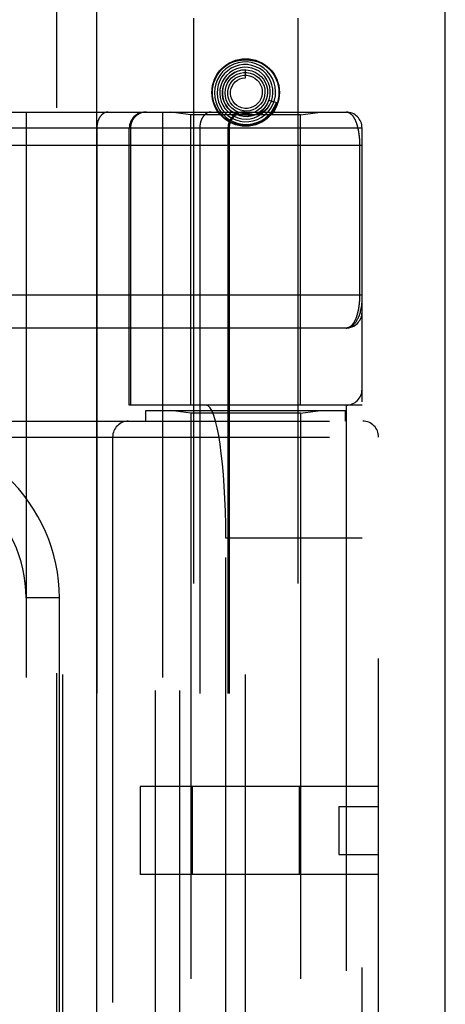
# Model space of a CAD drawing. Header units: inches. Extents: x 0 to 193, y 0 to 125.
# Tile 213 of 256: x 88.058 to 88.858, y 85.964 to 87.816. Entities that reach past the tile are written whole.
import ezdxf

# ---------------------------------------------------------------- set-up
doc = ezdxf.new("R2010")
doc.units = ezdxf.units.IN
doc.header["$LTSCALE"] = 10.635988
doc.header["$MEASUREMENT"] = 0
doc.linetypes.add('HIDDEN', pattern=[0.2, 0.1, -0.1])
doc.layers.get('0').update_dxf_attribs({"linetype": 'CONTINUOUS'})
doc.layers.add('RIGHTHAND_DOOR_ASSEMBLY', color=7, linetype='CONTINUOUS')

msp = doc.modelspace()

# ---------------------------------------------------------------- linework, layer by layer
at = {"color": 3, "linetype": 'Continuous'}
msp.add_line((88.8584, 31.2697), (88.8584, 94.1916), dxfattribs=at)
at = {"layer": 'RIGHTHAND_DOOR_ASSEMBLY', "color": 8, "linetype": 'HIDDEN'}
for p, q in [((88.1276, 90.8407), (88.1276, 31.4907)), ((88.3851, 87.8187), (88.3851, 84.6363)), ((88.5811, 87.8187), (88.5811, 84.6363)), ((88.4831, 87.7062), (88.4831, 87.7212)), ((88.5269, 87.6644), (88.5411, 87.6598)), ((87.7981, 87.6419), (88.6719, 87.6419)), ((88.0704, 87.6419), (88.0704, 84.9394)), ((88.3269, 87.6419), (88.3269, 84.9394)), ((88.3801, 87.6366), (88.3426, 87.6419)), ((88.5098, 87.6403), (88.5101, 87.6406)), ((88.5101, 87.6406), (88.5115, 87.6419)), ((88.5115, 87.6419), (88.5121, 87.6424)), ((88.5121, 87.6424), (88.5125, 87.6427)), ((88.5125, 87.6427), (88.5129, 87.6431)), ((88.5129, 87.6431), (88.5133, 87.6435)), ((88.5861, 87.6366), (88.6236, 87.6419)), ((88.5861, 87.6366), (88.3801, 87.6366)), ((88.3801, 87.0907), (88.3801, 87.6366)), ((88.5861, 87.0907), (88.5861, 87.6366)), ((88.0364, 87.6119), (88.7019, 87.6119)), ((88.2033, 87.6119), (88.2033, 84.9694)), ((88.2644, 87.0907), (88.2644, 87.6119)), ((88.2667, 87.6119), (88.2667, 87.0907)), ((88.3969, 87.6119), (88.3969, 84.9694)), ((88.4499, 87.6119), (88.4499, 84.9694)), ((88.4519, 87.6119), (88.4519, 84.9694)), ((88.7019, 84.9694), (88.7019, 87.6119)), ((87.7981, 87.5794), (88.7019, 87.5794)), ((88.6973, 87.5802), (88.6973, 87.2982)), ((87.7916, 87.2981), (88.7019, 87.2982)), ((88.6719, 87.2357), (87.7981, 87.2357)), ((88.7019, 87.0907), (88.2644, 87.0907)), ((88.3135, 85.4907), (88.3135, 87.0907)), ((88.3594, 85.4907), (88.3594, 87.0907)), ((88.6719, 87.0907), (88.6719, 85.4907)), ((88.2956, 87.0807), (88.6706, 87.0807)), ((88.2956, 87.0607), (88.2956, 87.0807)), ((88.3801, 87.0754), (88.3426, 87.0807)), ((88.5861, 87.0754), (88.3801, 87.0754)), ((88.3801, 87.0754), (88.3801, 85.5059)), ((88.5861, 87.0754), (88.6236, 87.0807)), ((88.5861, 87.0754), (88.5861, 85.5059)), ((88.6706, 87.0607), (88.6706, 87.0807)), ((87.5769, 87.0607), (88.7031, 87.0607)), ((88.1394, 85.5207), (88.1394, 87.0607)), ((88.4831, 85.5207), (88.4831, 87.0607)), ((87.5769, 87.0307), (88.7331, 87.0307)), ((88.2331, 87.0307), (88.2331, 85.5507)), ((88.7331, 85.5507), (88.7331, 87.0307)), ((88.7019, 86.8407), (88.4457, 86.8407)), ((88.4457, 85.7407), (88.4457, 86.8407)), ((88.1329, 86.7282), (88.0704, 86.7282)), ((88.1329, 85.8532), (88.1329, 86.7282)), ((88.7331, 86.3737), (88.2851, 86.3737)), ((88.2851, 86.3737), (88.2851, 86.2077)), ((88.3825, 86.3737), (88.3825, 86.2077)), ((88.5837, 86.3737), (88.5837, 86.2077)), ((88.6581, 86.3357), (88.7331, 86.3357)), ((88.6581, 86.3357), (88.6581, 86.2457)), ((88.6581, 86.2457), (88.7331, 86.2457)), ((88.7331, 86.2077), (88.2851, 86.2077))]:
    msp.add_line(p, q, dxfattribs=at)
at = {"layer": 'RIGHTHAND_DOOR_ASSEMBLY', "color": 3, "linetype": 'Continuous'}
msp.add_line((88.2026, 90.8407), (88.2026, 31.4907), dxfattribs=at)
at = {"layer": 'RIGHTHAND_DOOR_ASSEMBLY', "color": 8, "linetype": 'HIDDEN'}
for points in [[(88.4295, 87.7126), (88.4341, 87.7189), (88.4395, 87.7244), (88.4457, 87.7292), (88.4525, 87.7332), (88.4598, 87.7362), (88.4674, 87.7384), (88.4752, 87.7397), (88.4831, 87.7401), (88.491, 87.7397), (88.4988, 87.7384), (88.5064, 87.7362), (88.5137, 87.7332), (88.5205, 87.7292), (88.5267, 87.7244), (88.5321, 87.7189), (88.5368, 87.7126)], [(88.5051, 87.6279), (88.5125, 87.6316), (88.5193, 87.6365), (88.5253, 87.6422), (88.5303, 87.6489), (88.5343, 87.6562), (88.5372, 87.664), (88.5389, 87.6722), (88.5394, 87.6806), (88.5386, 87.689), (88.5365, 87.6971), (88.5333, 87.7049), (88.5289, 87.7121), (88.5236, 87.7186), (88.5173, 87.7243), (88.5102, 87.7289), (88.5025, 87.7325), (88.4943, 87.7349), (88.4859, 87.736), (88.4773, 87.7359), (88.4689, 87.7346), (88.4608, 87.732), (88.4531, 87.7282)], [(88.4531, 87.7282), (88.446, 87.7233), (88.4397, 87.7174), (88.4344, 87.7107), (88.4301, 87.7032), (88.427, 87.6951), (88.425, 87.6867), (88.4244, 87.6781), (88.425, 87.6694), (88.4268, 87.6609), (88.43, 87.6528), (88.4342, 87.6452), (88.4396, 87.6383), (88.4459, 87.6323), (88.453, 87.6272), (88.4608, 87.6233), (88.4692, 87.6205), (88.4778, 87.619), (88.4866, 87.6187), (88.4954, 87.6197), (88.5039, 87.6221), (88.512, 87.6256), (88.5195, 87.6303)], [(88.4633, 87.7276), (88.4561, 87.7241), (88.4494, 87.7196), (88.4436, 87.7142), (88.4386, 87.7079), (88.4345, 87.7009), (88.4316, 87.6933), (88.4299, 87.6854), (88.4294, 87.6773), (88.4301, 87.6693), (88.432, 87.6613), (88.435, 87.6538), (88.4392, 87.6468), (88.4444, 87.6405), (88.4505, 87.635), (88.4573, 87.6305), (88.4648, 87.6271), (88.4727, 87.6248), (88.4809, 87.6237), (88.4891, 87.6239), (88.4973, 87.6253), (88.5051, 87.6279)], [(88.4728, 87.7252), (88.4657, 87.7232), (88.459, 87.72), (88.4528, 87.7159), (88.4473, 87.7108), (88.4426, 87.705), (88.4389, 87.6985), (88.4363, 87.6914), (88.4348, 87.6841), (88.4344, 87.6765), (88.4352, 87.669), (88.4371, 87.6617), (88.4401, 87.6548), (88.4442, 87.6484), (88.4493, 87.6427), (88.4551, 87.6378), (88.4617, 87.6339), (88.4687, 87.631), (88.4762, 87.6292), (88.4838, 87.6286), (88.4915, 87.6292), (88.499, 87.631)], [(88.4831, 87.7212), (88.4819, 87.7212), (88.4751, 87.7205), (88.4685, 87.7188), (88.4622, 87.7161), (88.4564, 87.7124), (88.4513, 87.7078), (88.447, 87.7025), (88.4435, 87.6965), (88.4411, 87.69), (88.4397, 87.6832), (88.4394, 87.6763), (88.4402, 87.6694), (88.4421, 87.6626), (88.445, 87.6563), (88.4489, 87.6505), (88.4537, 87.6453), (88.4593, 87.641), (88.4655, 87.6376), (88.4721, 87.6352), (88.4791, 87.6339), (88.4862, 87.6337)], [(88.4431, 87.6955), (88.4464, 87.7016), (88.4506, 87.7071), (88.4557, 87.7118), (88.4614, 87.7157), (88.4677, 87.7186), (88.4743, 87.7204), (88.4811, 87.7211), (88.488, 87.7208), (88.4947, 87.7193), (88.501, 87.7168), (88.5068, 87.7133), (88.512, 87.709), (88.5164, 87.7038), (88.52, 87.6981), (88.5225, 87.6918), (88.524, 87.6852), (88.5244, 87.6785), (88.5237, 87.6719), (88.5219, 87.6654), (88.5192, 87.6594)], [(88.4524, 87.7014), (88.4566, 87.7061), (88.4616, 87.71), (88.4671, 87.713), (88.4731, 87.715), (88.4793, 87.716), (88.4855, 87.716), (88.4916, 87.715), (88.4975, 87.7129), (88.5029, 87.71), (88.5078, 87.7061), (88.5119, 87.7016), (88.5152, 87.6964), (88.5176, 87.6907), (88.519, 87.6848), (88.5194, 87.6787), (88.5187, 87.6726), (88.5171, 87.6668), (88.5145, 87.6613), (88.5111, 87.6564)], [(88.499, 87.631), (88.5062, 87.6339), (88.5128, 87.6378), (88.5188, 87.6427), (88.524, 87.6485), (88.5282, 87.6551), (88.5314, 87.6622), (88.5334, 87.6697), (88.5343, 87.6774), (88.534, 87.6853), (88.5326, 87.693), (88.5299, 87.7004), (88.5262, 87.7073), (88.5214, 87.7136), (88.5158, 87.7191), (88.5093, 87.7237), (88.5022, 87.7272), (88.4947, 87.7297), (88.4868, 87.731), (88.4789, 87.731), (88.471, 87.7299), (88.4633, 87.7276)], [(88.4862, 87.6337), (88.4932, 87.6346), (88.5001, 87.6366), (88.5065, 87.6397), (88.5124, 87.6438), (88.5176, 87.6487), (88.522, 87.6544), (88.5254, 87.6607), (88.5278, 87.6675), (88.5291, 87.6747), (88.5293, 87.6819), (88.5284, 87.6891), (88.5263, 87.6961), (88.5232, 87.7026), (88.519, 87.7087), (88.514, 87.714), (88.5082, 87.7185), (88.5017, 87.722), (88.4948, 87.7245), (88.4876, 87.7259), (88.4802, 87.7261), (88.4728, 87.7252)], [(88.5192, 87.6594), (88.5154, 87.6539), (88.5109, 87.649), (88.5056, 87.645), (88.4998, 87.6419), (88.4936, 87.6398), (88.4871, 87.6388), (88.4805, 87.6388), (88.4741, 87.6399), (88.4679, 87.642), (88.4622, 87.6451), (88.4571, 87.649), (88.4527, 87.6538), (88.4491, 87.6592), (88.4465, 87.6651), (88.4449, 87.6713), (88.4444, 87.6777), (88.4449, 87.6841), (88.4464, 87.6902), (88.4489, 87.6961), (88.4524, 87.7014)], [(88.5111, 87.6564), (88.5068, 87.6521), (88.502, 87.6486), (88.4966, 87.646), (88.4909, 87.6443), (88.485, 87.6437), (88.479, 87.644), (88.4733, 87.6453), (88.4678, 87.6476), (88.4629, 87.6507), (88.4585, 87.6546), (88.4549, 87.6592), (88.4522, 87.6644), (88.4503, 87.6699), (88.4494, 87.6756), (88.4495, 87.6813), (88.4506, 87.687), (88.4527, 87.6924), (88.4556, 87.6973), (88.4592, 87.7016)], [(88.5014, 87.6543), (88.4968, 87.6516), (88.4918, 87.6497), (88.4866, 87.6488), (88.4813, 87.6488), (88.4761, 87.6497), (88.4712, 87.6515), (88.4667, 87.6541), (88.4627, 87.6575), (88.4594, 87.6615), (88.4569, 87.666), (88.4552, 87.6709), (88.4544, 87.676), (88.4545, 87.6811), (88.4556, 87.6861), (88.4575, 87.6908), (88.4602, 87.6951), (88.4636, 87.6989), (88.4676, 87.7019)], [(88.4592, 87.7016), (88.4636, 87.7053), (88.4685, 87.7081), (88.4738, 87.71), (88.4794, 87.711), (88.485, 87.711), (88.4905, 87.7101), (88.4958, 87.7082), (88.5006, 87.7055), (88.5049, 87.702), (88.5085, 87.6978), (88.5113, 87.693), (88.5132, 87.6879), (88.5142, 87.6825), (88.5143, 87.6771), (88.5134, 87.6717), (88.5116, 87.6666), (88.5089, 87.6619), (88.5055, 87.6577), (88.5014, 87.6543)], [(88.4676, 87.7019), (88.472, 87.7042), (88.4768, 87.7056), (88.4818, 87.7062), (88.4831, 87.7062)], [(88.5269, 87.6644), (88.5263, 87.6628), (88.5231, 87.6563), (88.519, 87.6503), (88.514, 87.6451), (88.5082, 87.6407), (88.5019, 87.6374), (88.4951, 87.635), (88.488, 87.6338), (88.4808, 87.6337), (88.4738, 87.6348), (88.467, 87.637), (88.4606, 87.6402), (88.4549, 87.6443), (88.4499, 87.6493), (88.4458, 87.655), (88.4426, 87.6613), (88.4405, 87.6681), (88.4395, 87.675), (88.4396, 87.682), (88.4408, 87.6889), (88.4431, 87.6955)], [(88.5318, 87.6628), (88.5312, 87.6615), (88.5306, 87.6601), (88.53, 87.6589), (88.5294, 87.6577), (88.5288, 87.6566), (88.5281, 87.6555), (88.5275, 87.6545), (88.5269, 87.6536), (88.5263, 87.6527), (88.5257, 87.6519), (88.5251, 87.6511), (88.5245, 87.6503), (88.5239, 87.6496), (88.5233, 87.6489), (88.5227, 87.6483), (88.5222, 87.6477), (88.5217, 87.6472), (88.5211, 87.6466), (88.5206, 87.6462), (88.5201, 87.6457), (88.5197, 87.6453), (88.5192, 87.6448), (88.5188, 87.6445), (88.5183, 87.6441), (88.5179, 87.6437), (88.5175, 87.6434), (88.5171, 87.6431), (88.5167, 87.6428), (88.5163, 87.6425), (88.516, 87.6423), (88.5156, 87.642), (88.5153, 87.6418), (88.5149, 87.6415), (88.5146, 87.6413), (88.5142, 87.6411), (88.5139, 87.6409), (88.5136, 87.6407), (88.5133, 87.6405), (88.5129, 87.6403), (88.5126, 87.6402), (88.5123, 87.64), (88.512, 87.6398), (88.5117, 87.6397), (88.5114, 87.6395), (88.5111, 87.6394), (88.5108, 87.6393), (88.5106, 87.6391), (88.5103, 87.639), (88.51, 87.6389), (88.5098, 87.6388), (88.5096, 87.6388), (88.5093, 87.6387), (88.5091, 87.6386), (88.5089, 87.6386), (88.5087, 87.6386), (88.5085, 87.6386), (88.5085, 87.6387), (88.5085, 87.6389), (88.5086, 87.639), (88.5087, 87.6392), (88.5089, 87.6394), (88.509, 87.6396), (88.5092, 87.6397), (88.5093, 87.6399), (88.5095, 87.64), (88.5096, 87.6402), (88.5098, 87.6403)], [(88.5133, 87.6435), (88.5136, 87.6438), (88.5138, 87.644), (88.5141, 87.6443), (88.5144, 87.6446), (88.5147, 87.6449), (88.515, 87.6452), (88.5153, 87.6455), (88.5157, 87.6459), (88.516, 87.6463), (88.5164, 87.6467), (88.5168, 87.6471), (88.5172, 87.6476), (88.5176, 87.648), (88.518, 87.6486), (88.5185, 87.6491), (88.5189, 87.6497), (88.5194, 87.6503), (88.5199, 87.6509), (88.5204, 87.6516), (88.5209, 87.6523), (88.5214, 87.6531), (88.5219, 87.6539), (88.5224, 87.6547), (88.5229, 87.6556), (88.5234, 87.6565), (88.5239, 87.6575), (88.5245, 87.6585), (88.525, 87.6596), (88.5255, 87.6607), (88.526, 87.6619), (88.5264, 87.6631), (88.5269, 87.6644)], [(88.5195, 87.6303), (88.5263, 87.636), (88.5321, 87.6427), (88.5369, 87.6502), (88.5406, 87.6583), (88.5411, 87.6598)], [(88.2245, 87.6419), (88.2241, 87.6419), (88.2236, 87.6419), (88.2232, 87.6418), (88.2227, 87.6418), (88.2222, 87.6417), (88.2218, 87.6416), (88.2213, 87.6416), (88.2209, 87.6414), (88.2204, 87.6413), (88.22, 87.6412), (88.2195, 87.641), (88.2191, 87.6409), (88.2186, 87.6407), (88.2182, 87.6405), (88.2177, 87.6403), (88.2173, 87.6401), (88.2169, 87.6399), (88.2164, 87.6396), (88.216, 87.6394), (88.2156, 87.6391), (88.2152, 87.6388), (88.2147, 87.6385), (88.2143, 87.6382), (88.2139, 87.6379), (88.2135, 87.6375), (88.2131, 87.6372), (88.2128, 87.6368), (88.2124, 87.6365), (88.212, 87.6361), (88.2116, 87.6357), (88.2113, 87.6353), (88.2109, 87.6349), (88.2106, 87.6345), (88.2102, 87.634), (88.2099, 87.6336), (88.2095, 87.6331), (88.2092, 87.6326), (88.2089, 87.6322), (88.2086, 87.6317), (88.2083, 87.6312), (88.208, 87.6307), (88.2077, 87.6302), (88.2074, 87.6296), (88.2072, 87.6291), (88.2069, 87.6286), (88.2067, 87.628), (88.2064, 87.6275), (88.2062, 87.6269), (88.2059, 87.6263), (88.2057, 87.6258), (88.2055, 87.6252), (88.2053, 87.6246), (88.2051, 87.624), (88.2049, 87.6234), (88.2048, 87.6228), (88.2046, 87.6222), (88.2045, 87.6215), (88.2043, 87.6209), (88.2042, 87.6203), (88.2041, 87.6197), (88.2039, 87.619), (88.2038, 87.6184), (88.2037, 87.6178), (88.2037, 87.6171), (88.2036, 87.6165), (88.2035, 87.6158), (88.2035, 87.6152), (88.2034, 87.6145), (88.2034, 87.6139), (88.2034, 87.6132), (88.2033, 87.6126), (88.2033, 87.6119)], [(88.2964, 87.6419), (88.2957, 87.6419), (88.2951, 87.6419), (88.2944, 87.6418), (88.2938, 87.6418), (88.2931, 87.6417), (88.2925, 87.6416), (88.2919, 87.6416), (88.2912, 87.6414), (88.2906, 87.6413), (88.29, 87.6412), (88.2893, 87.641), (88.2887, 87.6409), (88.2881, 87.6407), (88.2875, 87.6405), (88.2868, 87.6403), (88.2862, 87.6401), (88.2856, 87.6399), (88.285, 87.6396), (88.2844, 87.6394), (88.2838, 87.6391), (88.2832, 87.6388), (88.2827, 87.6385), (88.2821, 87.6382), (88.2815, 87.6379), (88.281, 87.6375), (88.2804, 87.6372), (88.2799, 87.6368), (88.2794, 87.6365), (88.2788, 87.6361), (88.2783, 87.6357), (88.2778, 87.6353), (88.2773, 87.6349), (88.2768, 87.6345), (88.2763, 87.634), (88.2759, 87.6336), (88.2754, 87.6331), (88.2749, 87.6326), (88.2745, 87.6322), (88.2741, 87.6317), (88.2736, 87.6312), (88.2732, 87.6307), (88.2728, 87.6302), (88.2724, 87.6296), (88.2721, 87.6291), (88.2717, 87.6286), (88.2713, 87.628), (88.271, 87.6275), (88.2707, 87.6269), (88.2704, 87.6263), (88.27, 87.6258), (88.2698, 87.6252), (88.2695, 87.6246), (88.2692, 87.624), (88.269, 87.6234), (88.2687, 87.6228), (88.2685, 87.6222), (88.2683, 87.6215), (88.2681, 87.6209), (88.2679, 87.6203), (88.2677, 87.6197), (88.2675, 87.619), (88.2674, 87.6184), (88.2673, 87.6178), (88.2671, 87.6171), (88.267, 87.6165), (88.2669, 87.6158), (88.2669, 87.6152), (88.2668, 87.6145), (88.2668, 87.6139), (88.2667, 87.6132), (88.2667, 87.6126), (88.2667, 87.6119)], [(88.4181, 87.6419), (88.4176, 87.6419), (88.4172, 87.6419), (88.4167, 87.6418), (88.4162, 87.6418), (88.4158, 87.6417), (88.4153, 87.6416), (88.4149, 87.6416), (88.4144, 87.6414), (88.4139, 87.6413), (88.4135, 87.6412), (88.413, 87.641), (88.4126, 87.6409), (88.4121, 87.6407), (88.4117, 87.6405), (88.4113, 87.6403), (88.4108, 87.6401), (88.4104, 87.6399), (88.41, 87.6396), (88.4095, 87.6394), (88.4091, 87.6391), (88.4087, 87.6388), (88.4083, 87.6385), (88.4079, 87.6382), (88.4075, 87.6379), (88.4071, 87.6375), (88.4067, 87.6372), (88.4063, 87.6368), (88.4059, 87.6365), (88.4055, 87.6361), (88.4052, 87.6357), (88.4048, 87.6353), (88.4044, 87.6349), (88.4041, 87.6345), (88.4037, 87.634), (88.4034, 87.6336), (88.4031, 87.6331), (88.4028, 87.6326), (88.4024, 87.6322), (88.4021, 87.6317), (88.4018, 87.6312), (88.4015, 87.6307), (88.4013, 87.6302), (88.401, 87.6296), (88.4007, 87.6291), (88.4004, 87.6286), (88.4002, 87.628), (88.3999, 87.6275), (88.3997, 87.6269), (88.3995, 87.6263), (88.3993, 87.6258), (88.3991, 87.6252), (88.3989, 87.6246), (88.3987, 87.624), (88.3985, 87.6234), (88.3983, 87.6228), (88.3981, 87.6222), (88.398, 87.6215), (88.3978, 87.6209), (88.3977, 87.6203), (88.3976, 87.6197), (88.3975, 87.619), (88.3974, 87.6184), (88.3973, 87.6178), (88.3972, 87.6171), (88.3971, 87.6165), (88.397, 87.6158), (88.397, 87.6152), (88.3969, 87.6145), (88.3969, 87.6139), (88.3969, 87.6132), (88.3969, 87.6126), (88.3969, 87.6119)], [(88.5368, 87.6447), (88.5321, 87.6384), (88.5267, 87.6329), (88.5205, 87.6281), (88.5137, 87.6241), (88.5064, 87.6211), (88.4988, 87.6189), (88.491, 87.6176), (88.4831, 87.6172), (88.4752, 87.6176), (88.4674, 87.6189), (88.4598, 87.6211), (88.4525, 87.6241), (88.4457, 87.6281), (88.4395, 87.6329), (88.4341, 87.6384), (88.4295, 87.6447)], [(88.4796, 87.6419), (88.479, 87.6419), (88.4783, 87.6419), (88.4777, 87.6418), (88.477, 87.6418), (88.4764, 87.6417), (88.4757, 87.6416), (88.4751, 87.6416), (88.4745, 87.6414), (88.4738, 87.6413), (88.4732, 87.6412), (88.4726, 87.641), (88.4719, 87.6409), (88.4713, 87.6407), (88.4707, 87.6405), (88.4701, 87.6403), (88.4695, 87.6401), (88.4689, 87.6399), (88.4683, 87.6396), (88.4677, 87.6394), (88.4671, 87.6391), (88.4665, 87.6388), (88.4659, 87.6385), (88.4653, 87.6382), (88.4648, 87.6379), (88.4642, 87.6375), (88.4637, 87.6372), (88.4631, 87.6368), (88.4626, 87.6365), (88.4621, 87.6361), (88.4615, 87.6357), (88.461, 87.6353), (88.4605, 87.6349), (88.46, 87.6345), (88.4596, 87.634), (88.4591, 87.6336), (88.4586, 87.6331), (88.4582, 87.6326), (88.4577, 87.6322), (88.4573, 87.6317), (88.4569, 87.6312), (88.4565, 87.6307), (88.4561, 87.6302), (88.4557, 87.6296), (88.4553, 87.6291), (88.4549, 87.6286), (88.4546, 87.628), (88.4542, 87.6275), (88.4539, 87.6269), (88.4536, 87.6263), (88.4533, 87.6258), (88.453, 87.6252), (88.4527, 87.6246), (88.4524, 87.624), (88.4522, 87.6234), (88.452, 87.6228), (88.4517, 87.6222), (88.4515, 87.6215), (88.4513, 87.6209), (88.4511, 87.6203), (88.4509, 87.6197), (88.4508, 87.619), (88.4506, 87.6184), (88.4505, 87.6178), (88.4504, 87.6171), (88.4503, 87.6165), (88.4502, 87.6158), (88.4501, 87.6152), (88.45, 87.6145), (88.45, 87.6139), (88.45, 87.6132), (88.4499, 87.6126), (88.4499, 87.6119)], [(88.6719, 87.6419), (88.6725, 87.6419), (88.6731, 87.6418), (88.6737, 87.6418), (88.6743, 87.6417), (88.6748, 87.6415), (88.6754, 87.6414), (88.676, 87.6412), (88.6765, 87.641), (88.6771, 87.6407), (88.6776, 87.6405), (88.6781, 87.6402), (88.6787, 87.6399), (88.6792, 87.6396), (88.6797, 87.6392), (88.6802, 87.6388), (88.6807, 87.6385), (88.6811, 87.638), (88.6816, 87.6376), (88.6821, 87.6372), (88.6825, 87.6367), (88.683, 87.6362), (88.6834, 87.6357), (88.6839, 87.6352), (88.6843, 87.6346), (88.6847, 87.6341), (88.6851, 87.6335), (88.6855, 87.6329), (88.6859, 87.6323), (88.6863, 87.6317), (88.6867, 87.6311), (88.687, 87.6304), (88.6874, 87.6298), (88.6878, 87.6291), (88.6881, 87.6285), (88.6884, 87.6278), (88.6888, 87.6271), (88.6891, 87.6264), (88.6894, 87.6256), (88.6897, 87.6249), (88.69, 87.6242), (88.6903, 87.6234), (88.6906, 87.6227), (88.6909, 87.6219), (88.6912, 87.6212), (88.6914, 87.6204), (88.6917, 87.6196), (88.6919, 87.6188), (88.6922, 87.618), (88.6924, 87.6172), (88.6927, 87.6164), (88.6929, 87.6156), (88.6931, 87.6148), (88.6933, 87.614), (88.6935, 87.6131), (88.6937, 87.6123), (88.6939, 87.6115), (88.6941, 87.6106), (88.6943, 87.6098), (88.6945, 87.6089), (88.6946, 87.6081), (88.6948, 87.6072), (88.695, 87.6064), (88.6951, 87.6055), (88.6953, 87.6047), (88.6954, 87.6038), (88.6955, 87.6029), (88.6957, 87.6021), (88.6958, 87.6012), (88.6959, 87.6003), (88.696, 87.5995), (88.6961, 87.5986), (88.6962, 87.5977), (88.6963, 87.5969), (88.6964, 87.596), (88.6965, 87.5952), (88.6966, 87.5943), (88.6967, 87.5935), (88.6967, 87.5927), (88.6968, 87.5918), (88.6969, 87.591), (88.6969, 87.5902), (88.697, 87.5893), (88.697, 87.5885), (88.6971, 87.5877), (88.6971, 87.5868), (88.6971, 87.586), (88.6972, 87.5852), (88.6972, 87.5844), (88.6972, 87.5835), (88.6972, 87.5827), (88.6972, 87.5819), (88.6973, 87.5811), (88.6973, 87.5802)], [(88.6973, 87.2982), (88.6973, 87.2973), (88.6973, 87.2965), (88.6972, 87.2957), (88.6972, 87.2949), (88.6972, 87.2941), (88.6972, 87.2932), (88.6972, 87.2924), (88.6971, 87.2916), (88.6971, 87.2907), (88.6971, 87.2899), (88.697, 87.2891), (88.697, 87.2882), (88.6969, 87.2874), (88.6969, 87.2865), (88.6968, 87.2857), (88.6967, 87.2848), (88.6967, 87.2839), (88.6966, 87.2831), (88.6965, 87.2822), (88.6964, 87.2814), (88.6963, 87.2805), (88.6962, 87.2796), (88.6961, 87.2787), (88.696, 87.2778), (88.6959, 87.2769), (88.6957, 87.276), (88.6956, 87.2752), (88.6955, 87.2743), (88.6953, 87.2734), (88.6952, 87.2725), (88.695, 87.2716), (88.6949, 87.2708), (88.6947, 87.2699), (88.6945, 87.269), (88.6944, 87.2681), (88.6942, 87.2673), (88.694, 87.2664), (88.6938, 87.2656), (88.6936, 87.2647), (88.6934, 87.2639), (88.6932, 87.263), (88.6929, 87.2622), (88.6927, 87.2613), (88.6925, 87.2605), (88.6922, 87.2597), (88.692, 87.2589), (88.6917, 87.2581), (88.6915, 87.2573), (88.6912, 87.2565), (88.6909, 87.2557), (88.6906, 87.2549), (88.6903, 87.2541), (88.69, 87.2534), (88.6897, 87.2526), (88.6894, 87.2519), (88.6891, 87.2511), (88.6887, 87.2504), (88.6884, 87.2497), (88.6881, 87.249), (88.6877, 87.2483), (88.6873, 87.2476), (88.687, 87.247), (88.6866, 87.2463), (88.6862, 87.2457), (88.6858, 87.245), (88.6854, 87.2444), (88.685, 87.2438), (88.6845, 87.2433), (88.6841, 87.2427), (88.6837, 87.2421), (88.6832, 87.2416), (88.6828, 87.2411), (88.6823, 87.2406), (88.6818, 87.2401), (88.6813, 87.2397), (88.6809, 87.2393), (88.6804, 87.2388), (88.6798, 87.2385), (88.6793, 87.2381), (88.6788, 87.2377), (88.6783, 87.2374), (88.6777, 87.2371), (88.6772, 87.2369), (88.6766, 87.2366), (88.6761, 87.2364), (88.6755, 87.2362), (88.6749, 87.236), (88.6743, 87.2359), (88.6737, 87.2358), (88.6731, 87.2357), (88.6725, 87.2357), (88.6719, 87.2357)], [(88.6719, 87.2357), (88.6725, 87.2357), (88.6732, 87.2357), (88.6739, 87.2358), (88.6746, 87.2359), (88.6753, 87.236), (88.6759, 87.2361), (88.6766, 87.2363), (88.6773, 87.2365), (88.678, 87.2367), (88.6787, 87.237), (88.6794, 87.2373), (88.6801, 87.2377), (88.6808, 87.238), (88.6815, 87.2384), (88.6822, 87.2389), (88.683, 87.2394), (88.6837, 87.2399), (88.6844, 87.2405), (88.6851, 87.2411), (88.6858, 87.2417), (88.6865, 87.2424), (88.6872, 87.2431), (88.6879, 87.2439), (88.6886, 87.2448), (88.6893, 87.2457), (88.69, 87.2466), (88.6907, 87.2476), (88.6914, 87.2487), (88.6921, 87.2498), (88.6928, 87.251), (88.6935, 87.2523), (88.6942, 87.2537), (88.6949, 87.2551), (88.6955, 87.2566), (88.6962, 87.2583), (88.6968, 87.26), (88.6975, 87.2618), (88.6981, 87.2637), (88.6987, 87.2658), (88.6992, 87.2678), (88.6997, 87.2697), (88.7001, 87.2715), (88.7004, 87.2732), (88.7007, 87.2747), (88.701, 87.2761), (88.7012, 87.2774), (88.7013, 87.2786), (88.7015, 87.2796), (88.7016, 87.2806), (88.7017, 87.2815), (88.7017, 87.2823), (88.7018, 87.283), (88.7018, 87.2838), (88.7018, 87.2844), (88.7019, 87.2851), (88.7019, 87.2857)]]:
    msp.add_lwpolyline(points, dxfattribs=at)
for radius in [0.0635, 0.0625]:
    msp.add_circle((88.4831, 87.6787), radius, dxfattribs=at)
for centre, radius, start, end in [((88.2944, 87.6119), 0.03, 90, 180), ((88.4819, 87.6119), 0.03, 90, 180), ((88.6719, 87.6119), 0.03, 0, 90), ((88.6719, 87.2657), 0.03, 270.0001, 360), ((88.6719, 87.1207), 0.03, 270, 360), ((88.2631, 87.0307), 0.03, 90, 180), ((88.7031, 87.0307), 0.03, 0, 90), ((87.8204, 86.7282), 0.3125, 0, 94.0875), ((87.8204, 86.7282), 0.25, 0, 100.3342)]:
    msp.add_arc(centre, radius, start, end, dxfattribs=at)
msp.add_ellipse((88.409, 86.8407), major_axis=(0, 0.25), ratio=0.146965, start_param=-1.570796, end_param=0, dxfattribs=at)

doc.saveas('drawing.dxf')
